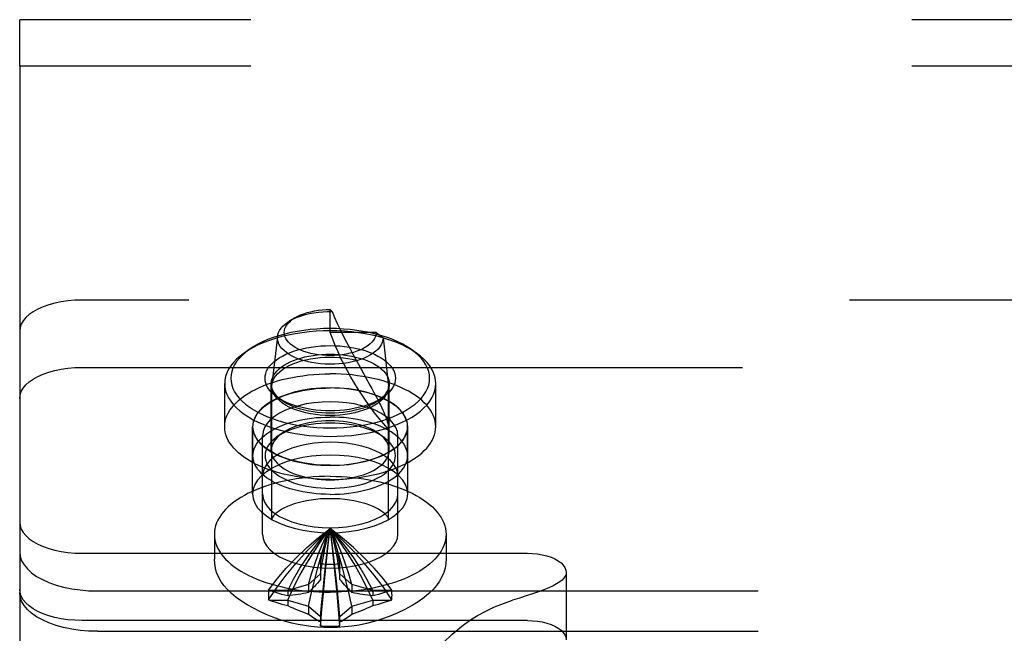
# Model space of a CAD drawing. Header units: inches. Extents: x 0 to 193, y 0 to 125.
# Tile 83 of 99: x 105.997 to 107.582, y 97.47 to 98.458. Entities that reach past the tile are written whole.
import ezdxf

# ---------------------------------------------------------------- set-up
doc = ezdxf.new("R2010")
doc.units = ezdxf.units.IN
doc.header["$LTSCALE"] = 10.63801
doc.header["$MEASUREMENT"] = 0
doc.linetypes.add('HIDDEN', pattern=[0.2, 0.1, -0.1])
doc.layers.add('DEFAULT_2', color=8, linetype='HIDDEN')

msp = doc.modelspace()

# ---------------------------------------------------------------- linework, layer by layer
at = {"layer": 'DEFAULT_2', "color": 8, "linetype": 'HIDDEN'}
for p, q in [((108.4967, 98.458), (105.9967, 98.458)), ((105.9967, 98.383), (105.9967, 98.458)), ((108.4967, 98.383), (105.9967, 98.383)), ((105.9967, 98.383), (105.9967, 96.5702)), ((108.3967, 98.0067), (106.0967, 98.0067)), ((106.4999, 97.9883), (106.4967, 97.9915)), ((106.4967, 97.9545), (106.4967, 97.9915)), ((106.4397, 97.9781), (106.4312, 97.973)), ((106.4118, 97.9483), (106.4028, 97.8706)), ((106.5707, 97.9545), (106.4967, 97.9545)), ((106.5707, 97.9545), (106.5817, 97.9458)), ((106.5817, 97.9458), (106.5907, 97.8679)), ((106.366, 97.927), (106.3579, 97.9213)), ((106.6273, 97.927), (106.6355, 97.9213)), ((106.0967, 97.8984), (108.3967, 97.8984)), ((106.3267, 97.8029), (106.3267, 97.8722)), ((106.4017, 97.7648), (106.4017, 97.8722)), ((106.4027, 97.8679), (106.4028, 97.8706)), ((106.4027, 97.6541), (106.4027, 97.8679)), ((106.5907, 97.6541), (106.5907, 97.8679)), ((106.5917, 97.7648), (106.5917, 97.8722)), ((106.6667, 97.8029), (106.6667, 97.8722)), ((106.4191, 97.8448), (106.4109, 97.8505)), ((106.5742, 97.8448), (106.5824, 97.8505)), ((106.3717, 97.6947), (106.3717, 97.8029)), ((106.3722, 97.7561), (106.3722, 97.8029)), ((106.6212, 97.7561), (106.6212, 97.8029)), ((106.6217, 97.6947), (106.6217, 97.8029)), ((106.3877, 97.6297), (106.3877, 97.7884)), ((106.4191, 97.7922), (106.4109, 97.7865)), ((106.5742, 97.7922), (106.5824, 97.7865)), ((106.6057, 97.6297), (106.6057, 97.7884)), ((106.3102, 97.6297), (106.3102, 97.5894)), ((106.6832, 97.6297), (106.6832, 97.5894)), ((106.0967, 97.5992), (106.8142, 97.5992)), ((106.4812, 97.5815), (106.4812, 97.5807)), ((106.4812, 97.5807), (106.4812, 97.5571)), ((106.5122, 97.5807), (106.5121, 97.5815)), ((106.5122, 97.5571), (106.5122, 97.5807)), ((106.4812, 97.5658), (106.4618, 97.549)), ((106.5316, 97.549), (106.5122, 97.5658)), ((106.8767, 97.5679), (106.8767, 97.4597)), ((106.4618, 97.549), (106.4282, 97.5393)), ((106.4618, 97.549), (106.4618, 97.536)), ((106.5652, 97.5393), (106.5316, 97.549)), ((106.5316, 97.549), (106.5316, 97.536)), ((106.1217, 97.5384), (108.3717, 97.5384)), ((106.3984, 97.5393), (106.3974, 97.5396)), ((106.4282, 97.5393), (106.3984, 97.5393)), ((106.4282, 97.5393), (106.4282, 97.5306)), ((106.5949, 97.5393), (106.5652, 97.5393)), ((106.5652, 97.5393), (106.5652, 97.5306)), ((106.5959, 97.5396), (106.5949, 97.5393)), ((106.3974, 97.5242), (106.3984, 97.5238)), ((106.3984, 97.5238), (106.4282, 97.5238)), ((106.4282, 97.5238), (106.4618, 97.5141)), ((106.4282, 97.5238), (106.4282, 97.5151)), ((106.5316, 97.5141), (106.5652, 97.5238)), ((106.5652, 97.5238), (106.5949, 97.5238)), ((106.5652, 97.5238), (106.5652, 97.5151)), ((106.5949, 97.5238), (106.5959, 97.5242)), ((106.4618, 97.5141), (106.4812, 97.4973)), ((106.4618, 97.5141), (106.4618, 97.5011)), ((106.5122, 97.4973), (106.5316, 97.5141)), ((106.5316, 97.5141), (106.5316, 97.5011)), ((106.8142, 97.4909), (106.0967, 97.4909)), ((106.4812, 97.4973), (106.4812, 97.4824)), ((106.5122, 97.4824), (106.5122, 97.4973)), ((106.1217, 97.4735), (108.3717, 97.4735)), ((106.4812, 97.4824), (106.4812, 97.4822)), ((106.5121, 97.4822), (106.5122, 97.4824))]:
    msp.add_line(p, q, dxfattribs=at)
for points in [[(106.0967, 98.0067), (106.0854, 98.0063), (106.0744, 98.0054), (106.0636, 98.0039), (106.0533, 98.0017), (106.0435, 97.999), (106.0343, 97.9958), (106.026, 97.992), (106.0185, 97.9878), (106.012, 97.9833), (106.0066, 97.9784), (106.0023, 97.9732), (105.9992, 97.9678), (105.9973, 97.9623), (105.9967, 97.9567)], [(106.4397, 97.9781), (106.4443, 97.9806), (106.449, 97.9828), (106.4542, 97.9848), (106.4596, 97.9865), (106.4653, 97.988), (106.4713, 97.9892), (106.4775, 97.9902), (106.4838, 97.9909), (106.4902, 97.9913), (106.4967, 97.9915)], [(106.4229, 97.9576), (106.4238, 97.9608), (106.4252, 97.964), (106.4271, 97.9671), (106.4296, 97.9701), (106.4325, 97.9729), (106.436, 97.9757), (106.4397, 97.9781)], [(106.4312, 97.973), (106.4332, 97.9741), (106.4384, 97.9768), (106.4441, 97.9792), (106.4502, 97.9814), (106.4566, 97.9833), (106.4633, 97.9849), (106.4704, 97.9863), (106.4776, 97.9873), (106.4849, 97.9879), (106.4924, 97.9883), (106.4999, 97.9883)], [(106.4999, 97.9883), (106.5038, 97.9788), (106.5081, 97.9691), (106.5127, 97.9592), (106.5176, 97.9491), (106.5228, 97.9391), (106.528, 97.9291), (106.5333, 97.9194), (106.5387, 97.9099)], [(106.4967, 97.9609), (106.4859, 97.9607), (106.4752, 97.9601), (106.4645, 97.9592), (106.4539, 97.9579), (106.4435, 97.9563), (106.4333, 97.9543), (106.4234, 97.952), (106.4138, 97.9493), (106.4047, 97.9463), (106.3959, 97.943), (106.3877, 97.9394), (106.3799, 97.9356), (106.3727, 97.9314), (106.366, 97.927)], [(106.4118, 97.9483), (106.4122, 97.9506), (106.4134, 97.9543), (106.4152, 97.9579), (106.4176, 97.9614), (106.4206, 97.9649), (106.4243, 97.9681), (106.4285, 97.9712), (106.4312, 97.973)], [(106.6273, 97.927), (106.6206, 97.9314), (106.6134, 97.9356), (106.6057, 97.9394), (106.5974, 97.943), (106.5887, 97.9463), (106.5795, 97.9493), (106.5699, 97.952), (106.56, 97.9543), (106.5498, 97.9563), (106.5394, 97.9579), (106.5288, 97.9592), (106.5181, 97.9601), (106.5074, 97.9607), (106.4967, 97.9609)], [(106.4967, 97.9572), (106.4853, 97.957), (106.4739, 97.9564), (106.4625, 97.9555), (106.4513, 97.9541), (106.4402, 97.9524), (106.4294, 97.9503), (106.4188, 97.9478), (106.4087, 97.9449), (106.3989, 97.9417), (106.3896, 97.9382), (106.3809, 97.9344), (106.3726, 97.9303), (106.365, 97.9259), (106.3579, 97.9213)], [(106.5817, 97.9458), (106.5813, 97.9422), (106.5804, 97.9386), (106.5788, 97.9349), (106.5766, 97.9314), (106.5737, 97.9279), (106.5703, 97.9246), (106.5663, 97.9215), (106.5617, 97.9185), (106.5566, 97.9157), (106.5511, 97.9132), (106.5452, 97.9109), (106.5388, 97.909), (106.5322, 97.9072), (106.5253, 97.9058), (106.5181, 97.9047), (106.5108, 97.9039), (106.5034, 97.9035), (106.4959, 97.9034), (106.4884, 97.9036), (106.481, 97.9041), (106.4737, 97.9049), (106.4666, 97.9061), (106.4597, 97.9076), (106.4532, 97.9093), (106.4469, 97.9114), (106.441, 97.9137), (106.4356, 97.9163), (106.4306, 97.9191), (106.4262, 97.9221), (106.4223, 97.9253), (106.4189, 97.9286), (106.4162, 97.9321), (106.4141, 97.9357), (106.4127, 97.9394), (106.4118, 97.9431), (106.4117, 97.9468), (106.4118, 97.9483)], [(106.5707, 97.9545), (106.5704, 97.9513), (106.5696, 97.9482), (106.5682, 97.945), (106.5663, 97.942), (106.5639, 97.939), (106.5609, 97.9361), (106.5575, 97.9334), (106.5536, 97.9308), (106.5492, 97.9284), (106.5445, 97.9262), (106.5394, 97.9242), (106.5339, 97.9225), (106.5282, 97.921), (106.5222, 97.9197), (106.5161, 97.9188), (106.5098, 97.9181), (106.5034, 97.9176), (106.4969, 97.9175), (106.4905, 97.9176), (106.4841, 97.918), (106.4777, 97.9187), (106.4716, 97.9197), (106.4656, 97.9209), (106.4599, 97.9224), (106.4544, 97.9241), (106.4493, 97.9261), (106.4445, 97.9282), (106.4401, 97.9306), (106.4362, 97.9332), (106.4327, 97.9359), (106.4297, 97.9388), (106.4272, 97.9417), (106.4252, 97.9448), (106.4238, 97.948), (106.423, 97.9512), (106.4227, 97.9544), (106.4229, 97.9576)], [(106.6355, 97.9213), (106.6284, 97.9259), (106.6207, 97.9303), (106.6125, 97.9344), (106.6037, 97.9382), (106.5944, 97.9417), (106.5847, 97.9449), (106.5745, 97.9478), (106.564, 97.9502), (106.5531, 97.9524), (106.5421, 97.9541), (106.5308, 97.9555), (106.5195, 97.9564), (106.5081, 97.957), (106.4967, 97.9572)], [(106.5907, 97.7986), (106.583, 97.8074), (106.5755, 97.8163), (106.5682, 97.8254), (106.5612, 97.8347), (106.5544, 97.844), (106.5479, 97.8535), (106.5416, 97.8631), (106.5356, 97.8729), (106.5298, 97.8827), (106.5243, 97.8927), (106.519, 97.9028), (106.514, 97.9129), (106.5093, 97.9232), (106.5048, 97.9335), (106.5006, 97.944), (106.4967, 97.9545)], [(106.4109, 97.8505), (106.41, 97.8512), (106.4058, 97.8545), (106.4021, 97.858), (106.3989, 97.8616), (106.3963, 97.8654), (106.3943, 97.8692), (106.3928, 97.873), (106.392, 97.8769), (106.3917, 97.8809), (106.392, 97.8848), (106.3928, 97.8887), (106.3943, 97.8926), (106.3963, 97.8964), (106.399, 97.9001), (106.4021, 97.9037), (106.4058, 97.9072), (106.41, 97.9105), (106.4147, 97.9136), (106.4198, 97.9166), (106.4254, 97.9194), (106.4313, 97.922), (106.4377, 97.9243), (106.4444, 97.9264), (106.4514, 97.9282), (106.4587, 97.9298), (106.4661, 97.9311), (106.4737, 97.9321), (106.4814, 97.9328), (106.489, 97.9332), (106.4967, 97.9334)], [(106.4967, 97.9334), (106.5043, 97.9332), (106.512, 97.9328), (106.5196, 97.9321), (106.5272, 97.9311), (106.5347, 97.9298), (106.5419, 97.9282), (106.5489, 97.9264), (106.5557, 97.9243), (106.562, 97.9219), (106.568, 97.9194), (106.5735, 97.9166), (106.5787, 97.9136), (106.5833, 97.9105), (106.5875, 97.9072), (106.5912, 97.9037), (106.5944, 97.9001), (106.597, 97.8964), (106.599, 97.8926), (106.6005, 97.8887), (106.6014, 97.8848), (106.6017, 97.8809), (106.6014, 97.8769), (106.6005, 97.873), (106.599, 97.8691), (106.597, 97.8653), (106.5944, 97.8616), (106.5912, 97.858), (106.5875, 97.8545), (106.5833, 97.8512), (106.5824, 97.8505)], [(106.3579, 97.9213), (106.3515, 97.9164), (106.3458, 97.9114), (106.3408, 97.9061), (106.3365, 97.9007), (106.333, 97.8952), (106.3302, 97.8895), (106.3283, 97.8838), (106.3271, 97.878), (106.3267, 97.8722)], [(106.366, 97.927), (106.3601, 97.9225), (106.3547, 97.9177), (106.35, 97.9128), (106.3459, 97.9077), (106.3426, 97.9025), (106.34, 97.8972), (106.3382, 97.8918), (106.337, 97.8863), (106.3367, 97.8809), (106.337, 97.8754), (106.3382, 97.8699), (106.34, 97.8645), (106.3426, 97.8592), (106.3459, 97.854), (106.35, 97.8489), (106.3547, 97.844), (106.3601, 97.8392), (106.3661, 97.8346), (106.3727, 97.8303), (106.3799, 97.8262), (106.3877, 97.8223), (106.3959, 97.8187), (106.4047, 97.8154), (106.4138, 97.8124), (106.4234, 97.8097), (106.4333, 97.8074), (106.4435, 97.8054), (106.4539, 97.8038), (106.4645, 97.8025), (106.4752, 97.8016), (106.4859, 97.801), (106.4967, 97.8009)], [(106.4017, 97.8722), (106.4019, 97.8758), (106.4027, 97.8793), (106.4041, 97.8828), (106.4059, 97.8862), (106.4083, 97.8896), (106.4111, 97.8929), (106.4145, 97.896), (106.4182, 97.899), (106.4225, 97.9019), (106.4271, 97.9046), (106.4321, 97.9071), (106.4375, 97.9094), (106.4433, 97.9115), (106.4494, 97.9134), (106.4557, 97.9151), (106.4623, 97.9165), (106.469, 97.9176), (106.4759, 97.9185), (106.4828, 97.9192), (106.4897, 97.9196), (106.4967, 97.9197)], [(106.4028, 97.8706), (106.403, 97.872), (106.4041, 97.8761), (106.4059, 97.8801), (106.4084, 97.884), (106.4115, 97.8878), (106.4153, 97.8914), (106.4198, 97.8949), (106.4248, 97.8982), (106.4304, 97.9012), (106.4364, 97.904), (106.443, 97.9064), (106.45, 97.9087), (106.4573, 97.9105), (106.4649, 97.9121), (106.4727, 97.9133), (106.4806, 97.9142), (106.4886, 97.9147), (106.4967, 97.9149)], [(106.4967, 97.8009), (106.5074, 97.801), (106.5181, 97.8016), (106.5288, 97.8025), (106.5394, 97.8038), (106.5498, 97.8054), (106.56, 97.8074), (106.5699, 97.8097), (106.5795, 97.8124), (106.5887, 97.8154), (106.5974, 97.8187), (106.6057, 97.8223), (106.6134, 97.8262), (106.6206, 97.8303), (106.6272, 97.8346), (106.6333, 97.8392), (106.6386, 97.844), (106.6434, 97.8489), (106.6474, 97.854), (106.6507, 97.8592), (106.6533, 97.8645), (106.6552, 97.8699), (106.6563, 97.8754), (106.6567, 97.8809), (106.6563, 97.8863), (106.6552, 97.8918), (106.6533, 97.8972), (106.6507, 97.9025), (106.6474, 97.9077), (106.6434, 97.9128), (106.6386, 97.9177), (106.6333, 97.9225), (106.6273, 97.927)], [(106.4967, 97.9197), (106.5036, 97.9196), (106.5105, 97.9192), (106.5175, 97.9185), (106.5243, 97.9176), (106.5311, 97.9165), (106.5376, 97.915), (106.544, 97.9134), (106.55, 97.9115), (106.5558, 97.9094), (106.5612, 97.9071), (106.5662, 97.9045), (106.5709, 97.9019), (106.5751, 97.899), (106.5789, 97.896), (106.5822, 97.8928), (106.5851, 97.8896), (106.5874, 97.8862), (106.5893, 97.8828), (106.5906, 97.8793), (106.5914, 97.8757), (106.5917, 97.8722)], [(106.4967, 97.9149), (106.5038, 97.9147), (106.511, 97.9143), (106.5181, 97.9136), (106.5251, 97.9127), (106.532, 97.9114), (106.5387, 97.9099)], [(106.6667, 97.8722), (106.6663, 97.878), (106.6651, 97.8838), (106.6631, 97.8895), (106.6603, 97.8952), (106.6568, 97.9007), (106.6525, 97.9061), (106.6475, 97.9114), (106.6418, 97.9164), (106.6355, 97.9213)], [(105.9967, 97.8484), (105.9973, 97.854), (105.9992, 97.8595), (106.0023, 97.8649), (106.0066, 97.8701), (106.012, 97.875), (106.0185, 97.8796), (106.026, 97.8838), (106.0343, 97.8875), (106.0435, 97.8907), (106.0533, 97.8935), (106.0636, 97.8956), (106.0744, 97.8972), (106.0854, 97.8981), (106.0967, 97.8984)], [(106.5387, 97.9099), (106.5427, 97.9025), (106.5466, 97.8953), (106.5606, 97.8699)], [(106.3267, 97.8029), (106.3269, 97.8074), (106.3276, 97.8118), (106.3288, 97.8162), (106.3304, 97.8206), (106.3325, 97.8249), (106.335, 97.8292), (106.338, 97.8334), (106.3414, 97.8375), (106.3452, 97.8415), (106.3494, 97.8454), (106.3541, 97.8492), (106.3591, 97.8529), (106.3645, 97.8564), (106.3703, 97.8598), (106.3765, 97.863), (106.3829, 97.8661), (106.3897, 97.869), (106.3967, 97.8717), (106.4041, 97.8742), (106.4117, 97.8765), (106.4195, 97.8786), (106.4275, 97.8806), (106.4357, 97.8823), (106.4441, 97.8838), (106.4527, 97.885), (106.4613, 97.8861), (106.4701, 97.8869), (106.4789, 97.8874), (106.4878, 97.8878), (106.4967, 97.8879)], [(106.6667, 97.8029), (106.6664, 97.8074), (106.6657, 97.8118), (106.6646, 97.8162), (106.6629, 97.8206), (106.6609, 97.8249), (106.6583, 97.8292), (106.6554, 97.8334), (106.652, 97.8375), (106.6481, 97.8415), (106.6439, 97.8454), (106.6392, 97.8492), (106.6342, 97.8529), (106.6288, 97.8564), (106.623, 97.8598), (106.6169, 97.863), (106.6104, 97.8661), (106.6036, 97.869), (106.5966, 97.8717), (106.5893, 97.8742), (106.5817, 97.8765), (106.5738, 97.8786), (106.5658, 97.8806), (106.5576, 97.8823), (106.5492, 97.8838), (106.5407, 97.885), (106.532, 97.8861), (106.5233, 97.8869), (106.5144, 97.8874), (106.5056, 97.8878), (106.4967, 97.8879)], [(106.3267, 97.8722), (106.3271, 97.8664), (106.3283, 97.8606), (106.3302, 97.8549), (106.333, 97.8492), (106.3365, 97.8437), (106.3408, 97.8383), (106.3458, 97.833), (106.3515, 97.8279), (106.3579, 97.8231), (106.365, 97.8185), (106.3726, 97.8141), (106.3808, 97.81), (106.3896, 97.8062), (106.3989, 97.8026), (106.4087, 97.7995), (106.4188, 97.7966), (106.4294, 97.7941), (106.4402, 97.792), (106.4513, 97.7903), (106.4625, 97.7889), (106.4739, 97.788), (106.4853, 97.7874), (106.4967, 97.7872)], [(106.6217, 97.8029), (106.6207, 97.8105), (106.618, 97.8179), (106.6135, 97.8251), (106.6073, 97.832), (106.5995, 97.8384), (106.5902, 97.8444), (106.5795, 97.8497), (106.5677, 97.8543), (106.5547, 97.8582), (106.541, 97.8614), (106.5266, 97.8636), (106.5117, 97.865), (106.4967, 97.8654), (106.4816, 97.865), (106.4667, 97.8636), (106.4523, 97.8614), (106.4386, 97.8582), (106.4257, 97.8543), (106.4138, 97.8497), (106.4031, 97.8444), (106.3938, 97.8384), (106.386, 97.832), (106.3798, 97.8251), (106.3753, 97.8179), (106.3726, 97.8105), (106.3717, 97.8029)], [(106.3722, 97.8029), (106.3724, 97.8067), (106.3731, 97.8104), (106.3742, 97.8141), (106.3758, 97.8178), (106.3778, 97.8214), (106.3803, 97.825), (106.3831, 97.8285), (106.3864, 97.8318), (106.3901, 97.8351), (106.3942, 97.8383), (106.3987, 97.8413), (106.4035, 97.8442), (106.4086, 97.8469), (106.4141, 97.8495), (106.4199, 97.8519), (106.4259, 97.8541), (106.4323, 97.8562), (106.4388, 97.858), (106.4456, 97.8597), (106.4525, 97.8611), (106.4596, 97.8623), (106.4669, 97.8634), (106.4742, 97.8641), (106.4817, 97.8647), (106.4891, 97.865), (106.4967, 97.8652)], [(106.4191, 97.8448), (106.4182, 97.8454), (106.4144, 97.8484), (106.4111, 97.8515), (106.4083, 97.8548), (106.4059, 97.8582), (106.4041, 97.8616), (106.4027, 97.8651), (106.4019, 97.8686), (106.4017, 97.8722)], [(106.4967, 97.8209), (106.4886, 97.821), (106.4806, 97.8216), (106.4727, 97.8224), (106.4649, 97.8236), (106.4573, 97.8252), (106.45, 97.8271), (106.443, 97.8293), (106.4364, 97.8318), (106.4304, 97.8345), (106.4248, 97.8376), (106.4198, 97.8408), (106.4153, 97.8443), (106.4115, 97.8479), (106.4084, 97.8517), (106.4059, 97.8557), (106.4041, 97.8597), (106.403, 97.8638), (106.4027, 97.8679)], [(106.4967, 97.7872), (106.5081, 97.7874), (106.5195, 97.788), (106.5308, 97.7889), (106.5421, 97.7903), (106.5531, 97.792), (106.564, 97.7941), (106.5745, 97.7966), (106.5847, 97.7995), (106.5944, 97.8026), (106.6037, 97.8062), (106.6125, 97.81), (106.6207, 97.8141), (106.6284, 97.8184), (106.6354, 97.8231), (106.6418, 97.8279), (106.6475, 97.833), (106.6525, 97.8383), (106.6568, 97.8437), (106.6603, 97.8492), (106.6631, 97.8549), (106.6651, 97.8606), (106.6663, 97.8664), (106.6667, 97.8722)], [(106.5907, 97.8679), (106.5903, 97.8638), (106.5892, 97.8597), (106.5874, 97.8557), (106.585, 97.8517), (106.5818, 97.8479), (106.578, 97.8443), (106.5736, 97.8408), (106.5685, 97.8376), (106.563, 97.8345), (106.5569, 97.8318), (106.5503, 97.8293), (106.5434, 97.8271), (106.5361, 97.8252), (106.5285, 97.8236), (106.5207, 97.8224), (106.5127, 97.8216), (106.5047, 97.821), (106.4967, 97.8209)], [(106.6212, 97.8029), (106.6209, 97.8067), (106.6203, 97.8104), (106.6191, 97.8141), (106.6175, 97.8178), (106.6155, 97.8214), (106.6131, 97.825), (106.6102, 97.8285), (106.6069, 97.8318), (106.6032, 97.8351), (106.5991, 97.8383), (106.5947, 97.8413), (106.5899, 97.8442), (106.5847, 97.8469), (106.5792, 97.8495), (106.5734, 97.8519), (106.5674, 97.8541), (106.5611, 97.8562), (106.5545, 97.858), (106.5478, 97.8597), (106.5408, 97.8611), (106.5337, 97.8623), (106.5265, 97.8634), (106.5191, 97.8641), (106.5117, 97.8647), (106.5042, 97.865), (106.4967, 97.8652)], [(106.5606, 97.8699), (106.5637, 97.8643), (106.5666, 97.859), (106.5692, 97.854), (106.5717, 97.8494), (106.5739, 97.845), (106.576, 97.8408), (106.578, 97.8369), (106.5797, 97.8332), (106.5814, 97.8297), (106.5828, 97.8263), (106.5842, 97.823), (106.5855, 97.8199), (106.5866, 97.8168), (106.5876, 97.8138), (106.5885, 97.8109), (106.5893, 97.8081), (106.5899, 97.8055), (106.5903, 97.803), (106.5906, 97.8007), (106.5907, 97.7986)], [(106.5917, 97.8722), (106.5914, 97.8686), (106.5906, 97.8651), (106.5893, 97.8616), (106.5874, 97.8582), (106.5851, 97.8548), (106.5822, 97.8515), (106.5789, 97.8484), (106.5751, 97.8454), (106.5742, 97.8448)], [(106.4967, 97.8284), (106.489, 97.8285), (106.4813, 97.8289), (106.4737, 97.8296), (106.4661, 97.8306), (106.4586, 97.8319), (106.4514, 97.8335), (106.4444, 97.8353), (106.4377, 97.8374), (106.4313, 97.8398), (106.4253, 97.8423), (106.4198, 97.8451), (106.4147, 97.8481), (106.4109, 97.8505)], [(106.5824, 97.8505), (106.5787, 97.8481), (106.5735, 97.8451), (106.568, 97.8423), (106.562, 97.8398), (106.5556, 97.8374), (106.5489, 97.8353), (106.5419, 97.8335), (106.5347, 97.8319), (106.5272, 97.8306), (106.5196, 97.8296), (106.512, 97.8289), (106.5043, 97.8285), (106.4967, 97.8284)], [(106.6057, 97.7884), (106.6048, 97.795), (106.6025, 97.8015), (106.5986, 97.8077), (106.5932, 97.8137), (106.5864, 97.8194), (106.5782, 97.8245), (106.5689, 97.8292), (106.5586, 97.8333), (106.5473, 97.8367), (106.5353, 97.8394), (106.5227, 97.8413), (106.5098, 97.8425), (106.4967, 97.8429), (106.4835, 97.8425), (106.4706, 97.8413), (106.458, 97.8394), (106.446, 97.8367), (106.4347, 97.8333), (106.4244, 97.8292), (106.4151, 97.8245), (106.407, 97.8194), (106.4001, 97.8137), (106.3948, 97.8077), (106.3908, 97.8015), (106.3885, 97.795), (106.3877, 97.7884)], [(106.4967, 97.8247), (106.4897, 97.8248), (106.4828, 97.8252), (106.4759, 97.8258), (106.469, 97.8268), (106.4623, 97.8279), (106.4557, 97.8293), (106.4494, 97.831), (106.4433, 97.8329), (106.4375, 97.835), (106.4321, 97.8373), (106.4271, 97.8398), (106.4225, 97.8425), (106.4191, 97.8448)], [(106.5742, 97.8448), (106.5708, 97.8425), (106.5662, 97.8398), (106.5612, 97.8373), (106.5558, 97.835), (106.55, 97.8329), (106.544, 97.831), (106.5376, 97.8293), (106.5311, 97.8279), (106.5243, 97.8268), (106.5174, 97.8258), (106.5105, 97.8252), (106.5036, 97.8248), (106.4967, 97.8247)], [(106.3722, 97.7561), (106.3724, 97.7599), (106.3731, 97.7636), (106.3742, 97.7674), (106.3758, 97.771), (106.3778, 97.7747), (106.3803, 97.7782), (106.3831, 97.7817), (106.3864, 97.7851), (106.3901, 97.7884), (106.3942, 97.7915), (106.3987, 97.7945), (106.4035, 97.7974), (106.4086, 97.8002), (106.4141, 97.8027), (106.4199, 97.8051), (106.4259, 97.8074), (106.4323, 97.8094), (106.4388, 97.8113), (106.4456, 97.8129), (106.4525, 97.8144), (106.4596, 97.8156), (106.4669, 97.8166), (106.4742, 97.8174), (106.4817, 97.8179), (106.4891, 97.8183), (106.4967, 97.8184)], [(106.6212, 97.7561), (106.6209, 97.7599), (106.6203, 97.7636), (106.6191, 97.7674), (106.6175, 97.771), (106.6155, 97.7747), (106.6131, 97.7782), (106.6102, 97.7817), (106.6069, 97.7851), (106.6032, 97.7884), (106.5991, 97.7915), (106.5947, 97.7945), (106.5899, 97.7974), (106.5847, 97.8002), (106.5792, 97.8027), (106.5734, 97.8051), (106.5674, 97.8074), (106.5611, 97.8094), (106.5545, 97.8113), (106.5478, 97.8129), (106.5408, 97.8144), (106.5337, 97.8156), (106.5265, 97.8166), (106.5191, 97.8174), (106.5117, 97.8179), (106.5042, 97.8183), (106.4967, 97.8184)], [(106.4967, 97.7179), (106.4878, 97.718), (106.4789, 97.7184), (106.4701, 97.719), (106.4613, 97.7198), (106.4527, 97.7208), (106.4441, 97.7221), (106.4357, 97.7236), (106.4275, 97.7253), (106.4195, 97.7272), (106.4117, 97.7293), (106.4041, 97.7316), (106.3967, 97.7341), (106.3897, 97.7369), (106.3829, 97.7397), (106.3765, 97.7428), (106.3703, 97.746), (106.3645, 97.7494), (106.3591, 97.753), (106.3541, 97.7566), (106.3494, 97.7604), (106.3452, 97.7643), (106.3414, 97.7683), (106.338, 97.7725), (106.335, 97.7766), (106.3325, 97.7809), (106.3304, 97.7852), (106.3288, 97.7896), (106.3276, 97.794), (106.3269, 97.7985), (106.3267, 97.8029)], [(106.3717, 97.8029), (106.3726, 97.7953), (106.3753, 97.788), (106.3798, 97.7808), (106.386, 97.7739), (106.3938, 97.7674), (106.4031, 97.7615), (106.4138, 97.7561), (106.4257, 97.7515), (106.4386, 97.7476), (106.4523, 97.7445), (106.4667, 97.7422), (106.4816, 97.7409), (106.4967, 97.7404), (106.5117, 97.7409), (106.5266, 97.7422), (106.541, 97.7445), (106.5547, 97.7476), (106.5677, 97.7515), (106.5795, 97.7561), (106.5902, 97.7615), (106.5995, 97.7674), (106.6073, 97.7739), (106.6135, 97.7808), (106.618, 97.788), (106.6207, 97.7953), (106.6217, 97.8029)], [(106.4967, 97.7407), (106.4891, 97.7408), (106.4817, 97.7411), (106.4742, 97.7417), (106.4669, 97.7425), (106.4596, 97.7435), (106.4525, 97.7447), (106.4456, 97.7461), (106.4388, 97.7478), (106.4323, 97.7496), (106.4259, 97.7517), (106.4199, 97.7539), (106.4141, 97.7563), (106.4086, 97.7589), (106.4035, 97.7616), (106.3987, 97.7645), (106.3942, 97.7675), (106.3901, 97.7707), (106.3864, 97.774), (106.3831, 97.7774), (106.3803, 97.7808), (106.3778, 97.7844), (106.3758, 97.788), (106.3742, 97.7917), (106.3731, 97.7954), (106.3724, 97.7992), (106.3722, 97.8029)], [(106.4967, 97.8086), (106.489, 97.8085), (106.4814, 97.8081), (106.4737, 97.8074), (106.4661, 97.8064), (106.4587, 97.8051), (106.4514, 97.8035), (106.4444, 97.8017), (106.4377, 97.7996), (106.4313, 97.7972), (106.4254, 97.7947), (106.4198, 97.7919), (106.4147, 97.7889), (106.4109, 97.7865)], [(106.4967, 97.8123), (106.4897, 97.8122), (106.4828, 97.8118), (106.4759, 97.8112), (106.469, 97.8103), (106.4623, 97.8091), (106.4557, 97.8077), (106.4494, 97.806), (106.4433, 97.8041), (106.4375, 97.802), (106.4321, 97.7997), (106.4271, 97.7972), (106.4225, 97.7945), (106.4191, 97.7922)], [(106.5742, 97.7922), (106.5709, 97.7945), (106.5662, 97.7972), (106.5612, 97.7997), (106.5558, 97.802), (106.55, 97.8041), (106.544, 97.806), (106.5376, 97.8077), (106.5311, 97.8091), (106.5243, 97.8102), (106.5175, 97.8112), (106.5105, 97.8118), (106.5036, 97.8122), (106.4967, 97.8123)], [(106.5824, 97.7865), (106.5787, 97.7889), (106.5735, 97.7919), (106.568, 97.7947), (106.562, 97.7972), (106.5557, 97.7996), (106.5489, 97.8017), (106.5419, 97.8035), (106.5347, 97.8051), (106.5272, 97.8064), (106.5196, 97.8074), (106.512, 97.8081), (106.5043, 97.8085), (106.4967, 97.8086)], [(106.4967, 97.7407), (106.5042, 97.7408), (106.5117, 97.7411), (106.5191, 97.7417), (106.5265, 97.7425), (106.5337, 97.7435), (106.5408, 97.7447), (106.5478, 97.7461), (106.5545, 97.7478), (106.5611, 97.7496), (106.5674, 97.7517), (106.5734, 97.7539), (106.5792, 97.7563), (106.5847, 97.7589), (106.5899, 97.7616), (106.5947, 97.7645), (106.5991, 97.7675), (106.6032, 97.7707), (106.6069, 97.774), (106.6102, 97.7774), (106.6131, 97.7808), (106.6155, 97.7844), (106.6175, 97.788), (106.6191, 97.7917), (106.6203, 97.7954), (106.6209, 97.7992), (106.6212, 97.8029)], [(106.4967, 97.7179), (106.5056, 97.718), (106.5144, 97.7184), (106.5233, 97.719), (106.532, 97.7198), (106.5407, 97.7208), (106.5492, 97.7221), (106.5576, 97.7236), (106.5658, 97.7253), (106.5738, 97.7272), (106.5817, 97.7293), (106.5893, 97.7316), (106.5966, 97.7341), (106.6036, 97.7369), (106.6104, 97.7397), (106.6169, 97.7428), (106.623, 97.746), (106.6288, 97.7494), (106.6342, 97.753), (106.6392, 97.7566), (106.6439, 97.7604), (106.6481, 97.7643), (106.652, 97.7683), (106.6554, 97.7725), (106.6583, 97.7766), (106.6609, 97.7809), (106.6629, 97.7852), (106.6646, 97.7896), (106.6657, 97.794), (106.6664, 97.7985), (106.6667, 97.8029)], [(106.4109, 97.7865), (106.41, 97.7858), (106.4058, 97.7825), (106.4021, 97.779), (106.399, 97.7754), (106.3963, 97.7717), (106.3943, 97.7679), (106.3928, 97.764), (106.392, 97.7601), (106.3917, 97.7561), (106.392, 97.7522), (106.3928, 97.7483), (106.3943, 97.7444), (106.3963, 97.7406), (106.3989, 97.7369), (106.4021, 97.7333), (106.4058, 97.7298), (106.41, 97.7265), (106.4147, 97.7234), (106.4198, 97.7204), (106.4253, 97.7176), (106.4313, 97.7151), (106.4377, 97.7127), (106.4444, 97.7106), (106.4514, 97.7088), (106.4586, 97.7072), (106.4661, 97.7059), (106.4737, 97.7049), (106.4813, 97.7042), (106.489, 97.7038), (106.4967, 97.7036)], [(106.4191, 97.7922), (106.4182, 97.7916), (106.4145, 97.7886), (106.4111, 97.7855), (106.4083, 97.7822), (106.4059, 97.7788), (106.4041, 97.7754), (106.4027, 97.7719), (106.4019, 97.7684), (106.4017, 97.7648)], [(106.4967, 97.7036), (106.5043, 97.7038), (106.512, 97.7042), (106.5196, 97.7049), (106.5272, 97.7059), (106.5347, 97.7072), (106.5419, 97.7088), (106.5489, 97.7106), (106.5556, 97.7127), (106.562, 97.715), (106.568, 97.7176), (106.5735, 97.7204), (106.5787, 97.7234), (106.5833, 97.7265), (106.5875, 97.7298), (106.5912, 97.7333), (106.5944, 97.7369), (106.597, 97.7406), (106.599, 97.7444), (106.6005, 97.7483), (106.6014, 97.7522), (106.6017, 97.7561), (106.6014, 97.7601), (106.6005, 97.764), (106.599, 97.7678), (106.597, 97.7716), (106.5944, 97.7754), (106.5912, 97.779), (106.5875, 97.7825), (106.5833, 97.7858), (106.5824, 97.7865)], [(106.5917, 97.7648), (106.5914, 97.7684), (106.5906, 97.7719), (106.5893, 97.7754), (106.5874, 97.7788), (106.5851, 97.7822), (106.5822, 97.7855), (106.5789, 97.7886), (106.5751, 97.7916), (106.5742, 97.7922)], [(106.6057, 97.7235), (106.6048, 97.7301), (106.6025, 97.7365), (106.5986, 97.7428), (106.5932, 97.7488), (106.5864, 97.7544), (106.5782, 97.7596), (106.5689, 97.7642), (106.5586, 97.7683), (106.5473, 97.7717), (106.5353, 97.7744), (106.5227, 97.7764), (106.5098, 97.7776), (106.4967, 97.778), (106.4835, 97.7776), (106.4706, 97.7764), (106.458, 97.7744), (106.446, 97.7717), (106.4347, 97.7683), (106.4244, 97.7642), (106.4151, 97.7596), (106.407, 97.7544), (106.4001, 97.7488), (106.3948, 97.7428), (106.3908, 97.7365), (106.3885, 97.7301), (106.3877, 97.7235)], [(106.6217, 97.6947), (106.6207, 97.7022), (106.618, 97.7096), (106.6135, 97.7168), (106.6073, 97.7237), (106.5995, 97.7302), (106.5902, 97.7361), (106.5795, 97.7414), (106.5677, 97.7461), (106.5547, 97.75), (106.541, 97.7531), (106.5266, 97.7553), (106.5117, 97.7567), (106.4967, 97.7572), (106.4816, 97.7567), (106.4667, 97.7553), (106.4523, 97.7531), (106.4386, 97.75), (106.4257, 97.7461), (106.4138, 97.7414), (106.4031, 97.7361), (106.3938, 97.7302), (106.386, 97.7237), (106.3798, 97.7168), (106.3753, 97.7096), (106.3726, 97.7022), (106.3717, 97.6947)], [(106.4967, 97.6939), (106.4891, 97.694), (106.4817, 97.6944), (106.4742, 97.6949), (106.4669, 97.6957), (106.4596, 97.6967), (106.4525, 97.6979), (106.4456, 97.6994), (106.4388, 97.701), (106.4323, 97.7029), (106.4259, 97.7049), (106.4199, 97.7071), (106.4141, 97.7096), (106.4086, 97.7121), (106.4035, 97.7149), (106.3987, 97.7178), (106.3942, 97.7208), (106.3901, 97.7239), (106.3864, 97.7272), (106.3831, 97.7306), (106.3803, 97.7341), (106.3778, 97.7376), (106.3758, 97.7412), (106.3742, 97.7449), (106.3731, 97.7486), (106.3724, 97.7524), (106.3722, 97.7561)], [(106.4017, 97.7648), (106.4019, 97.7613), (106.4027, 97.7577), (106.4041, 97.7542), (106.4059, 97.7508), (106.4083, 97.7474), (106.4111, 97.7442), (106.4144, 97.741), (106.4182, 97.738), (106.4225, 97.7351), (106.4271, 97.7325), (106.4321, 97.7299), (106.4375, 97.7276), (106.4433, 97.7255), (106.4494, 97.7236), (106.4557, 97.722), (106.4623, 97.7205), (106.469, 97.7194), (106.4759, 97.7185), (106.4828, 97.7178), (106.4897, 97.7174), (106.4967, 97.7173)], [(106.4967, 97.7173), (106.5036, 97.7174), (106.5105, 97.7178), (106.5174, 97.7185), (106.5243, 97.7194), (106.5311, 97.7205), (106.5376, 97.7219), (106.544, 97.7236), (106.55, 97.7255), (106.5558, 97.7276), (106.5612, 97.7299), (106.5662, 97.7324), (106.5708, 97.7351), (106.5751, 97.738), (106.5789, 97.741), (106.5822, 97.7442), (106.5851, 97.7474), (106.5874, 97.7508), (106.5893, 97.7542), (106.5906, 97.7577), (106.5914, 97.7612), (106.5917, 97.7648)], [(106.4967, 97.6939), (106.5042, 97.694), (106.5117, 97.6944), (106.5191, 97.6949), (106.5265, 97.6957), (106.5337, 97.6967), (106.5408, 97.6979), (106.5478, 97.6994), (106.5545, 97.701), (106.5611, 97.7029), (106.5674, 97.7049), (106.5734, 97.7071), (106.5792, 97.7096), (106.5847, 97.7121), (106.5899, 97.7149), (106.5947, 97.7178), (106.5991, 97.7208), (106.6032, 97.7239), (106.6069, 97.7272), (106.6102, 97.7306), (106.6131, 97.7341), (106.6155, 97.7376), (106.6175, 97.7412), (106.6191, 97.7449), (106.6203, 97.7486), (106.6209, 97.7524), (106.6212, 97.7561)], [(106.4967, 97.723), (106.4875, 97.7228), (106.4784, 97.7225), (106.4693, 97.7219), (106.4603, 97.7212), (106.4513, 97.7202), (106.4425, 97.7189), (106.4338, 97.7175), (106.4253, 97.7159), (106.4169, 97.714), (106.4087, 97.7119), (106.4008, 97.7097), (106.393, 97.7072), (106.3856, 97.7046), (106.3783, 97.7018), (106.3714, 97.6988), (106.3648, 97.6956), (106.3585, 97.6923), (106.3525, 97.6889), (106.3469, 97.6853), (106.3416, 97.6815), (106.3367, 97.6776), (106.3322, 97.6737), (106.3281, 97.6696), (106.3244, 97.6654), (106.3211, 97.6611), (106.3182, 97.6568), (106.3158, 97.6524), (106.3137, 97.6479), (106.3122, 97.6434), (106.3111, 97.6388), (106.3104, 97.6343), (106.3102, 97.6297)], [(106.4967, 97.723), (106.5058, 97.7228), (106.5149, 97.7225), (106.524, 97.7219), (106.533, 97.7212), (106.542, 97.7202), (106.5508, 97.7189), (106.5595, 97.7175), (106.568, 97.7159), (106.5764, 97.714), (106.5846, 97.7119), (106.5925, 97.7097), (106.6003, 97.7072), (106.6078, 97.7046), (106.615, 97.7018), (106.6219, 97.6988), (106.6285, 97.6956), (106.6348, 97.6923), (106.6408, 97.6889), (106.6465, 97.6853), (106.6517, 97.6815), (106.6566, 97.6776), (106.6611, 97.6737), (106.6653, 97.6696), (106.669, 97.6654), (106.6723, 97.6611), (106.6751, 97.6568), (106.6776, 97.6524), (106.6796, 97.6479), (106.6811, 97.6434), (106.6823, 97.6388), (106.6829, 97.6343), (106.6832, 97.6297)], [(106.3717, 97.6947), (106.3726, 97.6871), (106.3753, 97.6797), (106.3798, 97.6725), (106.386, 97.6656), (106.3938, 97.6592), (106.4031, 97.6532), (106.4138, 97.6479), (106.4257, 97.6432), (106.4386, 97.6393), (106.4523, 97.6362), (106.4667, 97.634), (106.4816, 97.6326), (106.4967, 97.6322), (106.5117, 97.6326), (106.5266, 97.634), (106.541, 97.6362), (106.5547, 97.6393), (106.5677, 97.6432), (106.5795, 97.6479), (106.5902, 97.6532), (106.5995, 97.6592), (106.6073, 97.6656), (106.6135, 97.6725), (106.618, 97.6797), (106.6207, 97.6871), (106.6217, 97.6947)], [(106.3877, 97.6947), (106.3885, 97.688), (106.3908, 97.6816), (106.3948, 97.6753), (106.4001, 97.6693), (106.407, 97.6637), (106.4151, 97.6585), (106.4244, 97.6539), (106.4347, 97.6498), (106.446, 97.6464), (106.458, 97.6437), (106.4706, 97.6417), (106.4835, 97.6406), (106.4967, 97.6402), (106.5098, 97.6406), (106.5227, 97.6417), (106.5353, 97.6437), (106.5473, 97.6464), (106.5586, 97.6498), (106.5689, 97.6539), (106.5782, 97.6585), (106.5864, 97.6637), (106.5932, 97.6693), (106.5986, 97.6753), (106.6025, 97.6816), (106.6048, 97.688), (106.6057, 97.6947)], [(106.4967, 97.687), (106.4888, 97.6869), (106.481, 97.6865), (106.4733, 97.6858), (106.4658, 97.6848), (106.4586, 97.6835), (106.4516, 97.6821), (106.445, 97.6804), (106.4388, 97.6785), (106.433, 97.6765), (106.4277, 97.6744), (106.4229, 97.6721), (106.4186, 97.6699), (106.4149, 97.6676), (106.4117, 97.6653), (106.4091, 97.6632), (106.407, 97.6612), (106.4053, 97.6593), (106.4041, 97.6577), (106.4033, 97.6563), (106.4029, 97.6553), (106.4027, 97.6545), (106.4027, 97.6541)], [(106.5907, 97.6541), (106.5906, 97.6545), (106.5904, 97.6553), (106.59, 97.6563), (106.5892, 97.6577), (106.588, 97.6594), (106.5863, 97.6612), (106.5841, 97.6633), (106.5815, 97.6654), (106.5783, 97.6676), (106.5746, 97.6699), (106.5703, 97.6722), (106.5656, 97.6744), (106.5603, 97.6765), (106.5545, 97.6785), (106.5483, 97.6804), (106.5417, 97.6821), (106.5348, 97.6835), (106.5275, 97.6848), (106.52, 97.6857), (106.5123, 97.6865), (106.5045, 97.6869), (106.4967, 97.687)], [(105.9967, 97.6492), (105.9973, 97.6435), (105.9992, 97.638), (106.0023, 97.6326), (106.0066, 97.6275), (106.012, 97.6226), (106.0185, 97.618), (106.026, 97.6138), (106.0343, 97.6101), (106.0435, 97.6068), (106.0533, 97.6041), (106.0636, 97.602), (106.0744, 97.6004), (106.0854, 97.5995), (106.0967, 97.5992)], [(106.3102, 97.6297), (106.3104, 97.6251), (106.3111, 97.6206), (106.3122, 97.616), (106.3137, 97.6115), (106.3158, 97.607), (106.3182, 97.6026), (106.3211, 97.5983), (106.3244, 97.594), (106.3281, 97.5898), (106.3322, 97.5857), (106.3367, 97.5818), (106.3416, 97.5779), (106.3469, 97.5742), (106.3525, 97.5705), (106.3585, 97.5671), (106.3648, 97.5638), (106.3714, 97.5606), (106.3783, 97.5576), (106.3856, 97.5548), (106.393, 97.5522), (106.4008, 97.5497), (106.4087, 97.5475), (106.4169, 97.5454), (106.4253, 97.5436), (106.4338, 97.5419), (106.4425, 97.5405), (106.4513, 97.5393), (106.4603, 97.5382), (106.4693, 97.5375), (106.4784, 97.5369), (106.4875, 97.5366), (106.4967, 97.5365)], [(106.3877, 97.6297), (106.3885, 97.6231), (106.3908, 97.6167), (106.3948, 97.6104), (106.4001, 97.6044), (106.407, 97.5987), (106.4151, 97.5936), (106.4244, 97.5889), (106.4347, 97.5849), (106.446, 97.5815), (106.458, 97.5787), (106.4706, 97.5768), (106.4835, 97.5756), (106.4967, 97.5752), (106.5098, 97.5756), (106.5227, 97.5768), (106.5353, 97.5787), (106.5473, 97.5815), (106.5586, 97.5849), (106.5689, 97.5889), (106.5782, 97.5936), (106.5864, 97.5987), (106.5932, 97.6044), (106.5986, 97.6104), (106.6025, 97.6167), (106.6048, 97.6231), (106.6057, 97.6297)], [(106.3974, 97.5242), (106.4111, 97.5443), (106.4259, 97.5641), (106.4419, 97.5834), (106.459, 97.6024), (106.4773, 97.6209), (106.4967, 97.6389)], [(106.3974, 97.5396), (106.4111, 97.5577), (106.4259, 97.5751), (106.4419, 97.592), (106.459, 97.6082), (106.4773, 97.6239), (106.4967, 97.6389)], [(106.4282, 97.5238), (106.4376, 97.544), (106.4478, 97.5639), (106.4589, 97.5833), (106.4707, 97.6022), (106.4833, 97.6208), (106.4967, 97.6389)], [(106.4282, 97.5393), (106.4376, 97.5574), (106.4478, 97.5749), (106.4589, 97.5918), (106.4707, 97.6081), (106.4833, 97.6238), (106.4967, 97.6389)], [(106.4618, 97.5141), (106.4666, 97.5357), (106.4718, 97.557), (106.4774, 97.5779), (106.4834, 97.5986), (106.4898, 97.6189), (106.4967, 97.6389)], [(106.4618, 97.549), (106.4666, 97.5658), (106.4718, 97.5818), (106.4774, 97.5972), (106.4834, 97.6118), (106.4898, 97.6257), (106.4967, 97.6389)], [(106.4812, 97.4822), (106.4833, 97.5082), (106.4856, 97.5342), (106.4881, 97.5603), (106.4908, 97.5865), (106.4936, 97.6127), (106.4967, 97.6389)], [(106.4812, 97.4973), (106.4833, 97.5212), (106.4856, 97.545), (106.4881, 97.5686), (106.4908, 97.5922), (106.4936, 97.6156), (106.4967, 97.6389)], [(106.4812, 97.5658), (106.4833, 97.5802), (106.4856, 97.5938), (106.4881, 97.6064), (106.4908, 97.6182), (106.4936, 97.629), (106.4967, 97.6389)], [(106.4812, 97.5815), (106.4833, 97.5938), (106.4856, 97.605), (106.4881, 97.6151), (106.4908, 97.6241), (106.4936, 97.6321), (106.4967, 97.6389)], [(106.5959, 97.5396), (106.5822, 97.5577), (106.5674, 97.5751), (106.5514, 97.592), (106.5343, 97.6082), (106.5161, 97.6239), (106.4967, 97.6389)], [(106.5959, 97.5242), (106.5822, 97.5443), (106.5674, 97.5641), (106.5514, 97.5834), (106.5343, 97.6024), (106.5161, 97.6209), (106.4967, 97.6389)], [(106.5652, 97.5393), (106.5557, 97.5574), (106.5455, 97.5749), (106.5345, 97.5918), (106.5227, 97.6081), (106.5101, 97.6238), (106.4967, 97.6389)], [(106.5652, 97.5238), (106.5557, 97.544), (106.5455, 97.5639), (106.5345, 97.5833), (106.5227, 97.6022), (106.5101, 97.6208), (106.4967, 97.6389)], [(106.5122, 97.4973), (106.51, 97.5212), (106.5077, 97.545), (106.5052, 97.5686), (106.5025, 97.5922), (106.4997, 97.6156), (106.4967, 97.6389)], [(106.5121, 97.4822), (106.51, 97.5082), (106.5077, 97.5342), (106.5052, 97.5603), (106.5025, 97.5865), (106.4997, 97.6127), (106.4967, 97.6389)], [(106.5316, 97.549), (106.5267, 97.5658), (106.5215, 97.5818), (106.5159, 97.5972), (106.5099, 97.6118), (106.5035, 97.6257), (106.4967, 97.6389)], [(106.5316, 97.5141), (106.5267, 97.5357), (106.5215, 97.557), (106.5159, 97.5779), (106.5099, 97.5986), (106.5035, 97.6189), (106.4967, 97.6389)], [(106.5121, 97.5815), (106.51, 97.5938), (106.5077, 97.605), (106.5052, 97.6151), (106.5025, 97.6241), (106.4997, 97.6321), (106.4967, 97.6389)], [(106.5122, 97.5658), (106.51, 97.5802), (106.5077, 97.5938), (106.5052, 97.6064), (106.5025, 97.6182), (106.4997, 97.629), (106.4967, 97.6389)], [(106.6832, 97.6297), (106.6829, 97.6251), (106.6823, 97.6206), (106.6811, 97.616), (106.6796, 97.6115), (106.6776, 97.607), (106.6751, 97.6026), (106.6723, 97.5983), (106.669, 97.594), (106.6653, 97.5898), (106.6611, 97.5857), (106.6566, 97.5818), (106.6517, 97.5779), (106.6465, 97.5742), (106.6408, 97.5705), (106.6348, 97.5671), (106.6285, 97.5638), (106.6219, 97.5606), (106.615, 97.5576), (106.6078, 97.5548), (106.6003, 97.5522), (106.5925, 97.5497), (106.5846, 97.5475), (106.5764, 97.5454), (106.568, 97.5436), (106.5595, 97.5419), (106.5508, 97.5405), (106.542, 97.5393), (106.533, 97.5382), (106.524, 97.5375), (106.5149, 97.5369), (106.5058, 97.5366), (106.4967, 97.5365)], [(105.9967, 97.6009), (105.9975, 97.5939), (105.9998, 97.587), (106.0037, 97.5803), (106.009, 97.5738), (106.0158, 97.5677), (106.0239, 97.5619), (106.0333, 97.5567), (106.0437, 97.552), (106.0552, 97.548), (106.0674, 97.5446), (106.0804, 97.5419), (106.0938, 97.54), (106.1076, 97.5388), (106.1217, 97.5384)], [(106.8142, 97.5992), (106.8224, 97.5989), (106.8303, 97.5981), (106.8381, 97.5968), (106.8454, 97.595), (106.8522, 97.5927), (106.8584, 97.59), (106.8637, 97.5869), (106.8683, 97.5835), (106.8719, 97.5799), (106.8745, 97.576), (106.8761, 97.572), (106.8767, 97.5679)], [(106.3536, 97.522), (106.3452, 97.5279), (106.3377, 97.5341), (106.3311, 97.5406), (106.3254, 97.5474), (106.3206, 97.5543), (106.3168, 97.5613), (106.3138, 97.5683), (106.3118, 97.5753), (106.3106, 97.5824), (106.3102, 97.5894)], [(106.4967, 97.5813), (106.4941, 97.5813), (106.4915, 97.5813), (106.4889, 97.5813), (106.4863, 97.5814), (106.4838, 97.5814), (106.4812, 97.5815)], [(106.5121, 97.5815), (106.5096, 97.5814), (106.507, 97.5814), (106.5044, 97.5813), (106.5018, 97.5813), (106.4993, 97.5813), (106.4967, 97.5813)], [(106.6832, 97.5894), (106.6828, 97.5824), (106.6815, 97.5753), (106.6795, 97.5683), (106.6766, 97.5613), (106.6727, 97.5543), (106.668, 97.5474), (106.6622, 97.5406), (106.6556, 97.5341), (106.6481, 97.5279), (106.6398, 97.522)], [(106.8767, 97.5679), (106.8763, 97.5649), (106.8751, 97.562), (106.873, 97.559), (106.87, 97.5559), (106.8661, 97.5529), (106.8612, 97.5498), (106.8554, 97.5468), (106.8485, 97.5437), (106.8407, 97.5405), (106.832, 97.5373), (106.8224, 97.534), (106.8121, 97.5305), (106.8014, 97.5271), (106.7902, 97.5236)], [(106.4812, 97.5571), (106.4786, 97.554), (106.4761, 97.551), (106.4736, 97.5482), (106.4712, 97.5456), (106.4688, 97.5431), (106.4664, 97.5406), (106.4641, 97.5383), (106.4618, 97.536)], [(106.5316, 97.536), (106.5292, 97.5383), (106.5269, 97.5406), (106.5245, 97.5431), (106.5222, 97.5456), (106.5197, 97.5482), (106.5173, 97.551), (106.5147, 97.554), (106.5122, 97.5571)], [(106.0967, 97.4909), (106.0854, 97.4912), (106.0744, 97.4922), (106.0636, 97.4937), (106.0533, 97.4959), (106.0435, 97.4986), (106.0343, 97.5018), (106.026, 97.5056), (106.0185, 97.5097), (106.012, 97.5143), (106.0066, 97.5192), (106.0023, 97.5244), (105.9992, 97.5298), (105.9973, 97.5353), (105.9967, 97.5409)], [(106.1217, 97.4735), (106.1076, 97.4739), (106.0938, 97.475), (106.0804, 97.477), (106.0674, 97.4796), (106.0552, 97.483), (106.0437, 97.4871), (106.0333, 97.4918), (106.0239, 97.497), (106.0158, 97.5027), (106.009, 97.5088), (106.0037, 97.5153), (105.9998, 97.522), (105.9975, 97.5289), (105.9967, 97.536)], [(106.3974, 97.5396), (106.3973, 97.5368), (106.3972, 97.5342), (106.3972, 97.5315), (106.3972, 97.529), (106.3973, 97.5265), (106.3974, 97.5242)], [(106.4282, 97.5306), (106.4237, 97.5317), (106.419, 97.5329), (106.4141, 97.5343), (106.409, 97.5358), (106.4038, 97.5375), (106.3984, 97.5393)], [(106.4618, 97.536), (106.4576, 97.5351), (106.4534, 97.5342), (106.4492, 97.5334), (106.445, 97.5327), (106.4408, 97.532), (106.4366, 97.5315), (106.4324, 97.531), (106.4282, 97.5306)], [(106.5652, 97.5306), (106.561, 97.531), (106.5568, 97.5315), (106.5526, 97.532), (106.5484, 97.5327), (106.5441, 97.5334), (106.5399, 97.5342), (106.5358, 97.5351), (106.5316, 97.536)], [(106.5949, 97.5393), (106.5895, 97.5375), (106.5843, 97.5358), (106.5792, 97.5343), (106.5744, 97.5329), (106.5697, 97.5317), (106.5652, 97.5306)], [(106.5959, 97.5242), (106.5961, 97.5265), (106.5961, 97.529), (106.5962, 97.5315), (106.5961, 97.5342), (106.5961, 97.5368), (106.5959, 97.5396)], [(106.4967, 97.4794), (106.4863, 97.4797), (106.476, 97.4803), (106.4657, 97.4813), (106.4555, 97.4827), (106.4453, 97.4845), (106.435, 97.4868), (106.4248, 97.4895), (106.4145, 97.4927), (106.404, 97.4964), (106.3935, 97.5006), (106.3831, 97.5053), (106.3729, 97.5105), (106.3631, 97.5161), (106.3536, 97.522)], [(106.3984, 97.5238), (106.4038, 97.522), (106.409, 97.5203), (106.4141, 97.5188), (106.419, 97.5174), (106.4237, 97.5162), (106.4282, 97.5151)], [(106.6398, 97.522), (106.6286, 97.5151), (106.6169, 97.5087), (106.6044, 97.5027), (106.5918, 97.4973), (106.5794, 97.4929), (106.5672, 97.4891), (106.5552, 97.4861), (106.5434, 97.4836), (106.5316, 97.4818), (106.5199, 97.4805), (106.5083, 97.4797), (106.4967, 97.4794)], [(106.5652, 97.5151), (106.5697, 97.5162), (106.5744, 97.5174), (106.5792, 97.5188), (106.5843, 97.5203), (106.5895, 97.522), (106.5949, 97.5238)], [(106.7086, 97.4819), (106.7209, 97.4907), (106.7338, 97.4987), (106.7472, 97.5061), (106.7611, 97.5127), (106.7754, 97.5185), (106.7902, 97.5236)], [(106.4282, 97.5151), (106.4324, 97.5131), (106.4366, 97.5111), (106.4408, 97.5092), (106.445, 97.5075), (106.4492, 97.5058), (106.4534, 97.5041), (106.4576, 97.5026), (106.4618, 97.5011)], [(106.4618, 97.5011), (106.4641, 97.4994), (106.4664, 97.4977), (106.4688, 97.496), (106.4712, 97.4944), (106.4736, 97.4929), (106.4761, 97.4914), (106.4786, 97.49), (106.4812, 97.4886)], [(106.5122, 97.4886), (106.5147, 97.49), (106.5173, 97.4914), (106.5197, 97.4929), (106.5222, 97.4944), (106.5245, 97.496), (106.5269, 97.4977), (106.5292, 97.4994), (106.5316, 97.5011)], [(106.5316, 97.5011), (106.5358, 97.5026), (106.5399, 97.5041), (106.5441, 97.5058), (106.5484, 97.5075), (106.5526, 97.5092), (106.5568, 97.5111), (106.561, 97.5131), (106.5652, 97.5151)], [(106.8142, 97.4909), (106.8224, 97.4906), (106.8303, 97.4898), (106.8381, 97.4885), (106.8454, 97.4867), (106.8522, 97.4844), (106.8584, 97.4818), (106.8637, 97.4787), (106.8683, 97.4753), (106.8719, 97.4716), (106.8745, 97.4677), (106.8761, 97.4638), (106.8767, 97.4597)], [(106.4812, 97.4822), (106.4838, 97.4821), (106.4863, 97.482), (106.4889, 97.4819), (106.4915, 97.4818), (106.4941, 97.4818), (106.4967, 97.4818)], [(106.4967, 97.4818), (106.4993, 97.4818), (106.5018, 97.4818), (106.5044, 97.4819), (106.507, 97.482), (106.5096, 97.4821), (106.5121, 97.4822)], [(106.6217, 97.3158), (106.6226, 97.3347), (106.6254, 97.3532), (106.6299, 97.3716), (106.6363, 97.3896), (106.6444, 97.407), (106.6542, 97.4238), (106.6656, 97.4398), (106.6786, 97.4549), (106.6929, 97.4689), (106.7086, 97.4819)]]:
    msp.add_lwpolyline(points, dxfattribs=at)

doc.saveas('drawing.dxf')
